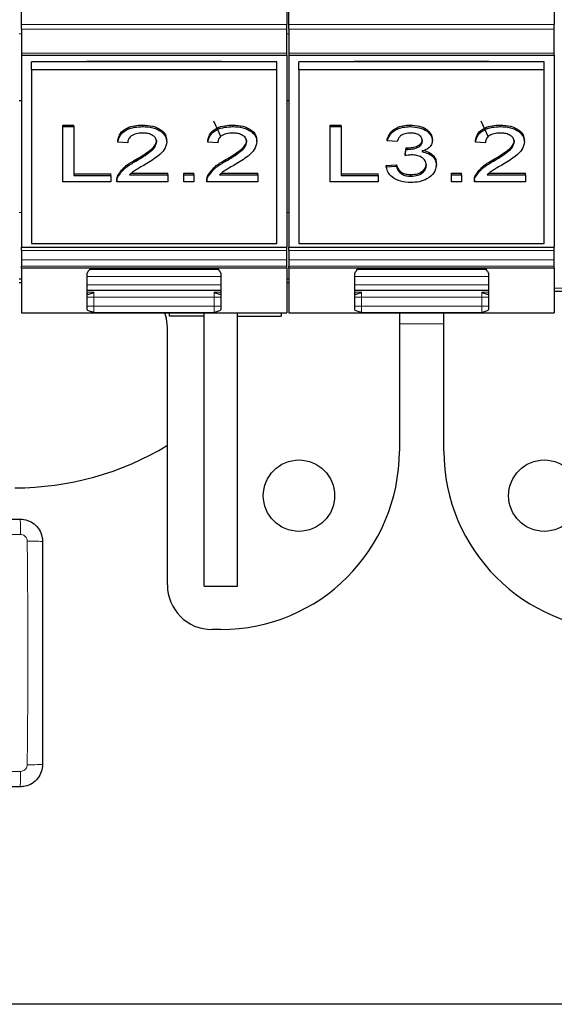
# Model space of a CAD drawing. Header units: millimetres. Extents: x 5 to 418, y 2 to 292.
# Tile 5 of 41: x 104 to 116, y 73 to 95. Entities that reach past the tile are written whole.
import ezdxf

# ---------------------------------------------------------------- set-up
doc = ezdxf.new("R2010")
doc.units = ezdxf.units.MM

msp = doc.modelspace()

# ---------------------------------------------------------------- linework, layer by layer
at = {"color": 7, "linetype": 'Continuous', "lineweight": 25}
for p, q in [((103.9596, 95.1836), (103.9596, 100.0715)), ((109.9096, 100.0715), (109.9096, 95.1836)), ((109.9596, 95.1836), (109.9596, 100.0715)), ((115.9096, 100.0715), (115.9096, 95.1836)), ((103.9596, 95.0775), (103.9596, 95.1836)), ((109.9096, 95.0775), (109.9096, 95.1836)), ((109.9596, 95.0775), (109.9596, 95.1836)), ((115.9096, 95.0775), (115.9096, 95.1836)), ((103.9596, 95.0775), (103.9596, 94.5372)), ((109.9096, 94.5372), (109.9096, 95.0775)), ((109.9596, 95.0775), (109.9596, 94.5372)), ((115.9096, 94.5372), (115.9096, 95.0775)), ((103.9596, 94.5372), (103.9596, 94.4933)), ((103.9596, 94.4933), (109.9096, 94.4933)), ((103.9596, 94.4933), (103.9596, 90.1885)), ((109.9096, 94.4933), (109.9096, 94.5372)), ((109.9096, 94.4933), (109.9096, 90.1885)), ((109.9596, 94.5372), (109.9596, 94.4933)), ((109.9596, 94.4933), (115.9096, 94.4933)), ((109.9596, 94.4933), (109.9596, 90.1885)), ((115.9096, 94.4933), (115.9096, 94.5372)), ((115.9096, 94.4933), (115.9096, 90.1885)), ((104.1846, 94.166), (104.1846, 94.3428)), ((109.6846, 94.3428), (104.1846, 94.3428)), ((105.4222, 94.3604), (108.447, 94.3604)), ((105.4222, 94.3428), (105.4222, 94.3604)), ((105.5971, 94.3604), (105.5971, 94.3428)), ((108.2721, 94.3428), (108.2721, 94.3604)), ((108.447, 94.3604), (108.447, 94.3428)), ((109.6846, 94.166), (109.6846, 94.3428)), ((115.6846, 94.3428), (110.1846, 94.3428)), ((110.1846, 94.166), (110.1846, 94.3428)), ((111.4222, 94.3604), (114.447, 94.3604)), ((111.4222, 94.3428), (111.4222, 94.3604)), ((111.5971, 94.3604), (111.5971, 94.3428)), ((114.2721, 94.3428), (114.2721, 94.3604)), ((114.447, 94.3604), (114.447, 94.3428)), ((115.6846, 94.166), (115.6846, 94.3428)), ((109.6846, 94.166), (104.1846, 94.166)), ((104.1846, 94.166), (104.1846, 90.2769)), ((109.6846, 90.2769), (109.6846, 94.166)), ((115.6846, 94.166), (110.1846, 94.166)), ((110.1846, 94.166), (110.1846, 90.2769)), ((115.6846, 90.2769), (115.6846, 94.166)), ((103.9596, 93.4715), (103.9096, 93.4715)), ((109.9596, 93.4715), (109.9096, 93.4715)), ((104.8865, 92.9286), (105.1333, 92.9286)), ((104.8865, 92.8932), (104.8865, 92.9286)), ((105.1333, 92.8932), (105.1333, 92.9286)), ((106.6814, 92.8932), (106.6814, 92.9286)), ((108.4288, 92.6686), (108.2721, 93.017)), ((108.7006, 92.8932), (108.7006, 92.9286)), ((110.8865, 92.9286), (111.1333, 92.9286)), ((110.8865, 92.8932), (110.8865, 92.9286)), ((111.1333, 92.8932), (111.1333, 92.9286)), ((112.6772, 92.8932), (112.6772, 92.9286)), ((114.4288, 92.6686), (114.2721, 93.017)), ((114.7006, 92.8932), (114.7006, 92.9286)), ((104.8865, 91.6558), (104.8865, 92.8932)), ((104.8865, 92.8932), (105.1333, 92.8932)), ((105.1333, 92.8932), (105.1333, 91.7986)), ((110.8865, 92.8932), (111.1333, 92.8932)), ((110.8865, 91.6558), (110.8865, 92.8932)), ((111.1333, 92.8932), (111.1333, 91.7986)), ((106.1205, 92.5442), (106.1205, 92.5795)), ((106.3449, 92.5283), (106.1205, 92.5442)), ((107.2199, 92.5516), (107.2199, 92.587)), ((108.1397, 92.5442), (108.1397, 92.5795)), ((108.3641, 92.5283), (108.1397, 92.5442)), ((109.2391, 92.5516), (109.2391, 92.587)), ((112.1654, 92.5759), (112.1654, 92.6113)), ((112.3897, 92.5601), (112.1654, 92.5759)), ((113.175, 92.5786), (113.175, 92.614)), ((114.1397, 92.5442), (114.1397, 92.5795)), ((114.3641, 92.5283), (114.1397, 92.5442)), ((115.2391, 92.5516), (115.2391, 92.587)), ((112.5671, 92.2781), (112.5902, 92.4209)), ((112.5671, 92.2428), (112.5902, 92.3855)), ((112.5671, 92.2428), (112.5671, 92.2781)), ((112.5902, 92.3855), (112.5902, 92.4209)), ((112.6225, 92.3838), (112.6225, 92.4192)), ((106.525, 92.1186), (106.525, 92.1539)), ((108.5443, 92.1186), (108.5443, 92.1539)), ((112.1429, 92.0243), (112.3673, 92.0401)), ((112.3673, 92.0048), (112.3673, 92.0401)), ((113.2647, 92.0281), (113.2647, 92.0635)), ((114.5443, 92.1186), (114.5443, 92.1539)), ((105.1333, 91.8339), (105.9634, 91.8339)), ((105.9634, 91.7986), (105.9634, 91.8339)), ((106.3862, 91.8144), (107.2423, 91.8144)), ((106.4269, 91.8498), (107.2423, 91.8498)), ((107.2423, 91.8144), (107.2423, 91.8498)), ((107.2423, 91.8144), (107.2423, 91.6558)), ((107.6013, 91.8498), (107.8256, 91.8498)), ((107.6013, 91.8144), (107.6013, 91.8498)), ((107.6013, 91.6558), (107.6013, 91.8144)), ((107.6013, 91.8144), (107.8256, 91.8144)), ((107.8256, 91.8144), (107.8256, 91.8498)), ((107.8256, 91.8144), (107.8256, 91.6558)), ((108.4055, 91.8144), (109.2615, 91.8144)), ((108.4462, 91.8498), (109.2615, 91.8498)), ((109.2615, 91.8144), (109.2615, 91.8498)), ((109.2615, 91.8144), (109.2615, 91.6558)), ((111.1333, 91.8339), (111.9634, 91.8339)), ((111.9634, 91.7986), (111.9634, 91.8339)), ((112.1429, 91.9889), (112.1429, 92.0243)), ((112.1429, 91.9889), (112.3673, 92.0048)), ((112.6954, 91.7827), (112.6954, 91.818)), ((113.6013, 91.8498), (113.8256, 91.8498)), ((113.6013, 91.8144), (113.6013, 91.8498)), ((113.6013, 91.8144), (113.8256, 91.8144)), ((113.6013, 91.6558), (113.6013, 91.8144)), ((113.8256, 91.8144), (113.8256, 91.8498)), ((113.8256, 91.8144), (113.8256, 91.6558)), ((114.4055, 91.8144), (115.2615, 91.8144)), ((114.4462, 91.8498), (115.2615, 91.8498)), ((115.2615, 91.8144), (115.2615, 91.8498)), ((115.2615, 91.8144), (115.2615, 91.6558)), ((105.9634, 91.6558), (104.8865, 91.6558)), ((105.1333, 91.7986), (105.9634, 91.7986)), ((105.9634, 91.7986), (105.9634, 91.6558)), ((106.0981, 91.7005), (106.0981, 91.6563)), ((107.2423, 91.6558), (106.0981, 91.6558)), ((106.1215, 91.7658), (106.1215, 91.8012)), ((107.8256, 91.6558), (107.6013, 91.6558)), ((108.1173, 91.7005), (108.1173, 91.6563)), ((109.2615, 91.6558), (108.1173, 91.6558)), ((108.1408, 91.7658), (108.1408, 91.8012)), ((111.9634, 91.6558), (110.8865, 91.6558)), ((111.1333, 91.7986), (111.9634, 91.7986)), ((111.9634, 91.7986), (111.9634, 91.6558)), ((113.8256, 91.6558), (113.6013, 91.6558)), ((114.1173, 91.7005), (114.1173, 91.6563)), ((115.2615, 91.6558), (114.1173, 91.6558)), ((114.1408, 91.7658), (114.1408, 91.8012)), ((104.1846, 90.2769), (109.6846, 90.2769)), ((110.1846, 90.2769), (115.6846, 90.2769)), ((103.9596, 90.1885), (109.9096, 90.1885)), ((103.9596, 90.1178), (103.9596, 90.1885)), ((103.9596, 90.1178), (103.9596, 89.9057)), ((109.9096, 90.1178), (109.9096, 90.1885)), ((109.9096, 89.9057), (109.9096, 90.1178)), ((109.9596, 90.1885), (115.9096, 90.1885)), ((109.9596, 90.1178), (109.9596, 90.1885)), ((109.9596, 90.1178), (109.9596, 89.9057)), ((115.9096, 90.1178), (115.9096, 90.1885)), ((115.9096, 89.9057), (115.9096, 90.1178)), ((103.9596, 89.9057), (103.9596, 89.7654)), ((109.9096, 89.7654), (109.9096, 89.9057)), ((109.9596, 89.9057), (109.9596, 89.7654)), ((115.9096, 89.7654), (115.9096, 89.9057)), ((103.9596, 89.7215), (103.9596, 89.7654)), ((109.9096, 89.7215), (103.9596, 89.7215)), ((103.9596, 89.7215), (103.9596, 88.7215)), ((105.4346, 89.6018), (105.4597, 89.6545)), ((105.4346, 88.7943), (105.4346, 89.6018)), ((105.5017, 89.6965), (108.3675, 89.6965)), ((108.4095, 89.6545), (108.4346, 89.6018)), ((108.4346, 89.6018), (108.4346, 88.7943)), ((109.9096, 89.7215), (109.9096, 89.7654)), ((109.9096, 89.7215), (109.9096, 88.7215)), ((109.9596, 89.7215), (109.9596, 89.7654)), ((115.9096, 89.7215), (109.9596, 89.7215)), ((109.9596, 89.7215), (109.9596, 88.7215)), ((111.4346, 89.6018), (111.4597, 89.6545)), ((111.4346, 88.7943), (111.4346, 89.6018)), ((111.5017, 89.6965), (114.3675, 89.6965)), ((114.4095, 89.6545), (114.4346, 89.6018)), ((114.4346, 89.6018), (114.4346, 88.7943)), ((115.9096, 89.7215), (115.9096, 89.7654)), ((115.9096, 89.7215), (115.9096, 88.7215)), ((103.9596, 89.4715), (103.9096, 89.4715)), ((103.9096, 89.3965), (103.9596, 89.3965)), ((109.9596, 89.4715), (109.9096, 89.4715)), ((109.9096, 89.3965), (109.9596, 89.3965)), ((108.4346, 89.2215), (105.4346, 89.2215)), ((114.4346, 89.2215), (111.4346, 89.2215)), ((115.9096, 89.2059), (119.6596, 89.2059)), ((103.9596, 88.7215), (109.9096, 88.7215)), ((107.2846, 88.6465), (107.2846, 88.7215)), ((108.0596, 82.5965), (108.0596, 88.7215)), ((108.8096, 82.5965), (108.8096, 88.7215)), ((109.7846, 88.7215), (109.7846, 88.6465)), ((109.9596, 88.7215), (115.9096, 88.7215)), ((112.4346, 88.7215), (112.4346, 85.6215)), ((113.4346, 85.6215), (113.4346, 88.7215)), ((108.0596, 88.6465), (107.2846, 88.6465)), ((108.8096, 88.6465), (109.7846, 88.6465)), ((107.2346, 82.6215), (107.2346, 88.3895)), ((108.0596, 82.5965), (108.8096, 82.5965)), ((108.4346, 81.6215), (108.2346, 81.6215)), ((152.6846, 73.2215), (43.1846, 73.2215))]:
    msp.add_line(p, q, dxfattribs=at)
at = {"color": 7, "linetype": 'Continuous', "lineweight": 18}
for p, q in [((109.9096, 95.1836), (103.9596, 95.1836)), ((115.9096, 95.1836), (109.9596, 95.1836)), ((103.9596, 94.9715), (103.9096, 94.9715)), ((103.9596, 95.0775), (109.9096, 95.0775)), ((109.9596, 94.9715), (109.9096, 94.9715)), ((109.9596, 95.0775), (115.9096, 95.0775)), ((109.9096, 94.5372), (103.9596, 94.5372)), ((115.9096, 94.5372), (109.9596, 94.5372)), ((103.9596, 90.9715), (103.9096, 90.9715)), ((109.9596, 90.9715), (109.9096, 90.9715)), ((103.9596, 90.1178), (109.9096, 90.1178)), ((109.9596, 90.1178), (115.9096, 90.1178)), ((109.9096, 89.9057), (103.9596, 89.9057)), ((115.9096, 89.9057), (109.9596, 89.9057)), ((109.9096, 89.7654), (103.9596, 89.7654)), ((115.9096, 89.7654), (109.9596, 89.7654)), ((108.4346, 89.5321), (105.4346, 89.5321)), ((114.4346, 89.5321), (111.4346, 89.5321)), ((108.4346, 89.3454), (105.4346, 89.3454)), ((105.4346, 89.1805), (105.5846, 89.1805)), ((105.5846, 89.1805), (105.5846, 89.0715)), ((108.2846, 89.0715), (108.2846, 89.1805)), ((108.2846, 89.1805), (108.4346, 89.1804)), ((114.4346, 89.3454), (111.4346, 89.3454)), ((111.4346, 89.1805), (111.5846, 89.1805)), ((111.5846, 89.1805), (111.5846, 89.0715)), ((114.2846, 89.0715), (114.2846, 89.1805)), ((114.2846, 89.1805), (114.4346, 89.1804)), ((115.9096, 89.2729), (119.6596, 89.2729)), ((105.5846, 89.0715), (105.4346, 89.0715)), ((105.5846, 89.0715), (105.5846, 88.8719)), ((105.5846, 89.0715), (108.2846, 89.0715)), ((108.4346, 89.0715), (108.2846, 89.0715)), ((108.2846, 88.8719), (108.2846, 89.0715)), ((111.5846, 89.0715), (111.4346, 89.0715)), ((111.5846, 89.0715), (111.5846, 88.8719)), ((111.5846, 89.0715), (114.2846, 89.0715)), ((114.4346, 89.0715), (114.2846, 89.0715)), ((114.2846, 88.8719), (114.2846, 89.0715)), ((105.4346, 88.8719), (105.5846, 88.8719)), ((105.5846, 88.8719), (105.5846, 88.7271)), ((108.2846, 88.8719), (105.5846, 88.8719)), ((108.2846, 88.7271), (105.5846, 88.7271)), ((108.2846, 88.7271), (108.2846, 88.8719)), ((108.2846, 88.8719), (108.4346, 88.8719)), ((111.4346, 88.8719), (111.5846, 88.8719)), ((111.5846, 88.8719), (111.5846, 88.7271)), ((114.2846, 88.8719), (111.5846, 88.8719)), ((114.2846, 88.7271), (111.5846, 88.7271)), ((114.2846, 88.7271), (114.2846, 88.8719)), ((114.2846, 88.8719), (114.4346, 88.8719)), ((113.4346, 88.4715), (112.4346, 88.4715))]:
    msp.add_line(p, q, dxfattribs=at)
at = {"color": 7, "linetype": 'Continuous', "lineweight": 25, "flags": 128}
msp.add_lwpolyline([(107.2346, 88.3895), (107.2142, 88.5903), (107.1779, 88.7215)], dxfattribs=at)
at = {"color": 7, "linetype": 'Continuous', "lineweight": 25}
for centre in [(110.1846, 84.6215), (115.6846, 84.6215)]:
    msp.add_circle(centre, 0.8, dxfattribs=at)
for centre, radius, start, end in [((105.5846, 89.5715), 0.15, 90, 146.39818), ((108.2846, 89.5715), 0.15, 33.60182, 90), ((111.5846, 89.5715), 0.15, 90, 146.39818), ((114.2846, 89.5715), 0.15, 33.60182, 90), ((103.8096, 91.4215), 6.625, 270, 301.12997), ((108.4346, 85.6215), 4, 270, 0), ((117.4346, 85.6215), 4, 180, 270), ((108.2346, 82.6215), 1, 180, 270)]:
    msp.add_arc(centre, radius, start, end, dxfattribs=at)
at = {"color": 7, "linetype": 'Continuous', "lineweight": 18}
for centre, radius, start, end in [((96.8989, 83.8375), 7.0405, 359.30829, 2.10777), ((104.1757, 76.3584), 7.2426, 87.9511, 90.6724), ((104.1757, 85.8393), 7.2475, 269.32804, 272.04754), ((96.8951, 78.3554), 7.0443, 357.89336, 0.69134)]:
    msp.add_arc(centre, radius, start, end, dxfattribs=at)
at = {"color": 7, "linetype": 'Continuous', "lineweight": 25}
for points, knots in [([(106.1205, 92.5795), (106.1334, 92.6345), (106.1593, 92.744), (106.3096, 92.8654), (106.4974, 92.9214), (106.62, 92.9262), (106.6814, 92.9286)], [0, 0, 0, 0, 0.28023524, 0.55889297, 0.77913227, 1, 1, 1, 1]), ([(106.6814, 92.9286), (106.7577, 92.9248), (106.9101, 92.9174), (107.0924, 92.8316), (107.2036, 92.7139), (107.2145, 92.6293), (107.2199, 92.587)], [0, 0, 0, 0, 0.28048227, 0.55964365, 0.77974864, 1, 1, 1, 1]), ([(108.1397, 92.5795), (108.1527, 92.6345), (108.1785, 92.744), (108.3288, 92.8654), (108.5167, 92.9214), (108.6392, 92.9262), (108.7006, 92.9286)], [0, 0, 0, 0, 0.28023524, 0.55889297, 0.77913227, 1, 1, 1, 1]), ([(108.7006, 92.9286), (108.777, 92.9248), (108.9293, 92.9174), (109.1116, 92.8316), (109.2229, 92.7139), (109.2337, 92.6293), (109.2391, 92.587)], [0, 0, 0, 0, 0.2804823, 0.5596436, 0.7797486, 1, 1, 1, 1]), ([(112.1654, 92.6113), (112.1826, 92.6594), (112.2171, 92.7554), (112.349, 92.8627), (112.5124, 92.9206), (112.6222, 92.9259), (112.6772, 92.9286)], [0, 0, 0, 0, 0.2802532, 0.5595228, 0.7795924, 1, 1, 1, 1]), ([(112.6772, 92.9286), (112.7466, 92.9236), (112.8854, 92.9137), (113.0539, 92.8375), (113.1558, 92.7297), (113.1686, 92.6525), (113.175, 92.614)], [0, 0, 0, 0, 0.2801842, 0.5598553, 0.7799999, 1, 1, 1, 1]), ([(114.1397, 92.5795), (114.1527, 92.6345), (114.1785, 92.744), (114.3288, 92.8654), (114.5167, 92.9214), (114.6392, 92.9262), (114.7006, 92.9286)], [0, 0, 0, 0, 0.2802352, 0.558893, 0.7791323, 1, 1, 1, 1]), ([(114.7006, 92.9286), (114.777, 92.9248), (114.9293, 92.9174), (115.1116, 92.8316), (115.2229, 92.7139), (115.2337, 92.6293), (115.2391, 92.587)], [0, 0, 0, 0, 0.2804823, 0.5596436, 0.7797486, 1, 1, 1, 1]), ([(106.1205, 92.5442), (106.1334, 92.5991), (106.1593, 92.7086), (106.3096, 92.83), (106.4974, 92.8861), (106.62, 92.8908), (106.6814, 92.8932)], [0, 0, 0, 0, 0.2802352, 0.558893, 0.7791323, 1, 1, 1, 1]), ([(106.6765, 92.7504), (106.6281, 92.7479), (106.5315, 92.7428), (106.4153, 92.6872), (106.3531, 92.6088), (106.3476, 92.5552), (106.3449, 92.5283)], [0, 0, 0, 0, 0.2804101, 0.559489, 0.7793747, 1, 1, 1, 1]), ([(106.9955, 92.5501), (106.9896, 92.5818), (106.9777, 92.6451), (106.8869, 92.7113), (106.7819, 92.746), (106.7116, 92.7489), (106.6765, 92.7504)], [0, 0, 0, 0, 0.27907993, 0.55861185, 0.77904313, 1, 1, 1, 1]), ([(106.6814, 92.8932), (106.7577, 92.8895), (106.9101, 92.882), (107.0924, 92.7963), (107.2036, 92.6786), (107.2145, 92.594), (107.2199, 92.5516)], [0, 0, 0, 0, 0.28048227, 0.55964365, 0.77974864, 1, 1, 1, 1]), ([(108.1397, 92.5442), (108.1527, 92.5991), (108.1785, 92.7086), (108.3288, 92.83), (108.5167, 92.8861), (108.6392, 92.8908), (108.7006, 92.8932)], [0, 0, 0, 0, 0.2802352, 0.558893, 0.7791323, 1, 1, 1, 1]), ([(108.6957, 92.7504), (108.6473, 92.7479), (108.5507, 92.7428), (108.4345, 92.6872), (108.3724, 92.6088), (108.3669, 92.5552), (108.3641, 92.5283)], [0, 0, 0, 0, 0.2804101, 0.559489, 0.7793747, 1, 1, 1, 1]), ([(109.0147, 92.5501), (109.0088, 92.5818), (108.997, 92.6451), (108.9061, 92.7113), (108.8011, 92.746), (108.7309, 92.7489), (108.6957, 92.7504)], [0, 0, 0, 0, 0.27907993, 0.55861185, 0.77904313, 1, 1, 1, 1]), ([(108.7006, 92.8932), (108.777, 92.8895), (108.9293, 92.882), (109.1116, 92.7963), (109.2229, 92.6786), (109.2337, 92.594), (109.2391, 92.5516)], [0, 0, 0, 0, 0.2804823, 0.5596436, 0.7797486, 1, 1, 1, 1]), ([(112.1654, 92.5759), (112.1826, 92.624), (112.2171, 92.7201), (112.349, 92.8273), (112.5124, 92.8852), (112.6222, 92.8905), (112.6772, 92.8932)], [0, 0, 0, 0, 0.2802532, 0.5595228, 0.7795924, 1, 1, 1, 1]), ([(112.6842, 92.7504), (112.6429, 92.7478), (112.5605, 92.7425), (112.4636, 92.6927), (112.4102, 92.6271), (112.3966, 92.5824), (112.3897, 92.5601)], [0, 0, 0, 0, 0.2800014, 0.5591308, 0.7793201, 1, 1, 1, 1]), ([(112.6772, 92.8932), (112.7466, 92.8883), (112.8854, 92.8784), (113.0539, 92.8022), (113.1558, 92.6943), (113.1686, 92.6172), (113.175, 92.5786)], [0, 0, 0, 0, 0.2801842, 0.5598553, 0.7799999, 1, 1, 1, 1]), ([(112.9506, 92.5734), (112.9463, 92.6006), (112.9376, 92.655), (112.8636, 92.7142), (112.7746, 92.746), (112.7143, 92.749), (112.6842, 92.7504)], [0, 0, 0, 0, 0.27946, 0.5589523, 0.7792553, 1, 1, 1, 1]), ([(114.1397, 92.5442), (114.1527, 92.5991), (114.1785, 92.7086), (114.3288, 92.83), (114.5167, 92.8861), (114.6392, 92.8908), (114.7006, 92.8932)], [0, 0, 0, 0, 0.2802352, 0.558893, 0.7791323, 1, 1, 1, 1]), ([(114.6957, 92.7504), (114.6473, 92.7479), (114.5507, 92.7428), (114.4345, 92.6872), (114.3724, 92.6088), (114.3669, 92.5552), (114.3641, 92.5283)], [0, 0, 0, 0, 0.2804101, 0.559489, 0.7793747, 1, 1, 1, 1]), ([(115.0147, 92.5501), (115.0088, 92.5818), (114.997, 92.6451), (114.9061, 92.7113), (114.8011, 92.746), (114.7309, 92.7489), (114.6957, 92.7504)], [0, 0, 0, 0, 0.27907993, 0.55861185, 0.77904313, 1, 1, 1, 1]), ([(114.7006, 92.8932), (114.777, 92.8895), (114.9293, 92.882), (115.1116, 92.7963), (115.2229, 92.6786), (115.2337, 92.594), (115.2391, 92.5516)], [0, 0, 0, 0, 0.28048227, 0.55964365, 0.77974864, 1, 1, 1, 1]), ([(106.525, 92.1539), (106.6369, 92.2216), (106.7926, 92.3157), (106.9646, 92.4629), (106.9852, 92.5447), (106.9955, 92.5855)], [0, 0, 0, 0, 0.5613127, 0.7813859, 1, 1, 1, 1]), ([(106.525, 92.1186), (106.6369, 92.1862), (106.7926, 92.2804), (106.9646, 92.4276), (106.9852, 92.5094), (106.9955, 92.5501)], [0, 0, 0, 0, 0.56131265, 0.78138587, 1, 1, 1, 1]), ([(107.2199, 92.5516), (107.208, 92.4925), (107.1843, 92.3741), (106.9962, 92.2028), (106.8337, 92.1042), (106.7343, 92.044)], [0, 0, 0, 0, 0.2787415, 0.5588337, 1, 1, 1, 1]), ([(108.5443, 92.1539), (108.6561, 92.2216), (108.8118, 92.3157), (108.9838, 92.4629), (109.0045, 92.5447), (109.0147, 92.5855)], [0, 0, 0, 0, 0.5613127, 0.7813859, 1, 1, 1, 1]), ([(108.5443, 92.1186), (108.6561, 92.1862), (108.8118, 92.2804), (108.9838, 92.4276), (109.0045, 92.5094), (109.0147, 92.5501)], [0, 0, 0, 0, 0.5613127, 0.7813859, 1, 1, 1, 1]), ([(109.2391, 92.5516), (109.2272, 92.4925), (109.2035, 92.3741), (109.0154, 92.2028), (108.8529, 92.1042), (108.7536, 92.044)], [0, 0, 0, 0, 0.2787415, 0.5588337, 1, 1, 1, 1]), ([(112.6225, 92.4192), (112.6669, 92.422), (112.7555, 92.4276), (112.8699, 92.467), (112.9425, 92.5341), (112.9479, 92.5839), (112.9506, 92.6088)], [0, 0, 0, 0, 0.2806803, 0.5609514, 0.7800568, 1, 1, 1, 1]), ([(112.6225, 92.3838), (112.6669, 92.3866), (112.7555, 92.3923), (112.8699, 92.4317), (112.9425, 92.4987), (112.9479, 92.5485), (112.9506, 92.5734)], [0, 0, 0, 0, 0.2806803, 0.5609514, 0.7800568, 1, 1, 1, 1]), ([(113.175, 92.5786), (113.171, 92.5492), (113.1631, 92.4903), (113.0871, 92.3955), (112.9934, 92.3568), (112.9363, 92.3332)], [0, 0, 0, 0, 0.2804963, 0.5610033, 1, 1, 1, 1]), ([(114.5443, 92.1539), (114.6561, 92.2216), (114.8118, 92.3157), (114.9838, 92.4629), (115.0045, 92.5447), (115.0147, 92.5855)], [0, 0, 0, 0, 0.56131265, 0.78138587, 1, 1, 1, 1]), ([(114.5443, 92.1186), (114.6561, 92.1862), (114.8118, 92.2804), (114.9838, 92.4276), (115.0045, 92.5094), (115.0147, 92.5501)], [0, 0, 0, 0, 0.5613127, 0.7813859, 1, 1, 1, 1]), ([(115.2391, 92.5516), (115.2272, 92.4925), (115.2035, 92.3741), (115.0154, 92.2028), (114.8529, 92.1042), (114.7536, 92.044)], [0, 0, 0, 0, 0.27874148, 0.55883368, 1, 1, 1, 1]), ([(112.7122, 92.2596), (112.6847, 92.2582), (112.6356, 92.2556), (112.5881, 92.2467), (112.5671, 92.2428)], [0, 0, 0, 0, 0.5597721, 1, 1, 1, 1]), ([(112.5902, 92.4209), (112.5963, 92.4204), (112.607, 92.4196), (112.6178, 92.4193), (112.6225, 92.4192)], [0, 0, 0, 0, 0.5600031, 1, 1, 1, 1]), ([(112.5902, 92.3855), (112.5963, 92.3851), (112.607, 92.3842), (112.6178, 92.3839), (112.6225, 92.3838)], [0, 0, 0, 0, 0.5600031, 1, 1, 1, 1]), ([(113.0404, 92.0293), (113.0354, 92.0637), (113.0254, 92.1324), (112.9372, 92.2098), (112.8266, 92.2535), (112.7504, 92.2576), (112.7122, 92.2596)], [0, 0, 0, 0, 0.2797467, 0.5591709, 0.7794436, 1, 1, 1, 1]), ([(112.9363, 92.3686), (112.989, 92.3563), (113.0945, 92.3319), (113.2024, 92.2491), (113.2576, 92.1555), (113.2623, 92.0942), (113.2647, 92.0635)], [0, 0, 0, 0, 0.2798072, 0.5591854, 0.7794082, 1, 1, 1, 1]), ([(112.9363, 92.3332), (112.989, 92.321), (113.0945, 92.2965), (113.2024, 92.2138), (113.2576, 92.1201), (113.2623, 92.0588), (113.2647, 92.0281)], [0, 0, 0, 0, 0.2798072, 0.5591854, 0.7794082, 1, 1, 1, 1]), ([(106.1215, 91.8012), (106.1777, 91.8781), (106.2782, 92.0158), (106.4494, 92.1116), (106.525, 92.1539)], [0, 0, 0, 0, 0.5583593, 1, 1, 1, 1]), ([(106.1215, 91.7658), (106.1777, 91.8427), (106.2782, 91.9804), (106.4494, 92.0762), (106.525, 92.1186)], [0, 0, 0, 0, 0.5583593, 1, 1, 1, 1]), ([(106.7343, 92.044), (106.6926, 92.0196), (106.6238, 91.9795), (106.529, 91.923), (106.45, 91.8736), (106.4075, 91.8342), (106.3862, 91.8144)], [0, 0, 0, 0, 0.3400378, 0.5600628, 0.7800895, 1, 1, 1, 1]), ([(108.1408, 91.8012), (108.1969, 91.8781), (108.2974, 92.0158), (108.4687, 92.1116), (108.5443, 92.1539)], [0, 0, 0, 0, 0.5583593, 1, 1, 1, 1]), ([(108.1408, 91.7658), (108.1969, 91.8427), (108.2974, 91.9804), (108.4687, 92.0762), (108.5443, 92.1186)], [0, 0, 0, 0, 0.5583593, 1, 1, 1, 1]), ([(108.7536, 92.044), (108.7118, 92.0196), (108.6431, 91.9795), (108.5482, 91.923), (108.4692, 91.8736), (108.4267, 91.8342), (108.4055, 91.8144)], [0, 0, 0, 0, 0.3400378, 0.5600628, 0.7800895, 1, 1, 1, 1]), ([(112.3673, 92.0401), (112.3788, 92.0081), (112.4018, 91.9442), (112.4752, 91.8643), (112.5851, 91.8232), (112.6586, 91.8198), (112.6954, 91.818)], [0, 0, 0, 0, 0.2808811, 0.5600727, 0.7796532, 1, 1, 1, 1]), ([(113.2647, 92.0281), (113.2545, 91.9691), (113.2341, 91.8512), (113.0748, 91.7228), (112.8839, 91.6499), (112.7529, 91.6432), (112.6874, 91.6399)], [0, 0, 0, 0, 0.2794007, 0.5590642, 0.7793783, 1, 1, 1, 1]), ([(112.6954, 91.818), (112.7472, 91.8215), (112.8507, 91.8283), (112.9661, 91.8956), (113.0312, 91.9787), (113.0373, 92.036), (113.0404, 92.0647)], [0, 0, 0, 0, 0.2798831, 0.5589932, 0.779319, 1, 1, 1, 1]), ([(112.6954, 91.7827), (112.7472, 91.7861), (112.8507, 91.7929), (112.9661, 91.8602), (113.0312, 91.9434), (113.0373, 92.0007), (113.0404, 92.0293)], [0, 0, 0, 0, 0.2798831, 0.5589932, 0.779319, 1, 1, 1, 1]), ([(114.1408, 91.8012), (114.1969, 91.8781), (114.2974, 92.0158), (114.4687, 92.1116), (114.5443, 92.1539)], [0, 0, 0, 0, 0.5583593, 1, 1, 1, 1]), ([(114.1408, 91.7658), (114.1969, 91.8427), (114.2974, 91.9804), (114.4687, 92.0762), (114.5443, 92.1186)], [0, 0, 0, 0, 0.55835928, 1, 1, 1, 1]), ([(114.7536, 92.044), (114.7118, 92.0196), (114.6431, 91.9795), (114.5482, 91.923), (114.4692, 91.8736), (114.4267, 91.8342), (114.4055, 91.8144)], [0, 0, 0, 0, 0.3400378, 0.56006281, 0.78008951, 1, 1, 1, 1]), ([(112.6874, 91.6399), (112.6111, 91.6448), (112.4587, 91.6546), (112.2817, 91.7463), (112.1729, 91.8635), (112.1529, 91.9471), (112.1429, 91.9889)], [0, 0, 0, 0, 0.27991052, 0.55924905, 0.77947627, 1, 1, 1, 1]), ([(112.3673, 92.0048), (112.3788, 91.9727), (112.4018, 91.9088), (112.4752, 91.829), (112.5851, 91.7879), (112.6586, 91.7844), (112.6954, 91.7827)], [0, 0, 0, 0, 0.2808811, 0.5600727, 0.7796532, 1, 1, 1, 1]), ([(106.0981, 91.6911), (106.0987, 91.7121), (106.0998, 91.7496), (106.1149, 91.7854), (106.1215, 91.8012)], [0, 0, 0, 0, 0.5599563, 1, 1, 1, 1]), ([(106.0981, 91.6558), (106.0987, 91.6767), (106.0998, 91.7142), (106.1149, 91.7501), (106.1215, 91.7658)], [0, 0, 0, 0, 0.55995634, 1, 1, 1, 1]), ([(108.1173, 91.6911), (108.1179, 91.7121), (108.119, 91.7496), (108.1341, 91.7854), (108.1408, 91.8012)], [0, 0, 0, 0, 0.5599563, 1, 1, 1, 1]), ([(108.1173, 91.6558), (108.1179, 91.6767), (108.119, 91.7142), (108.1341, 91.7501), (108.1408, 91.7658)], [0, 0, 0, 0, 0.5599563, 1, 1, 1, 1]), ([(114.1173, 91.6911), (114.1179, 91.7121), (114.119, 91.7496), (114.1341, 91.7854), (114.1408, 91.8012)], [0, 0, 0, 0, 0.5599563, 1, 1, 1, 1]), ([(114.1173, 91.6558), (114.1179, 91.6767), (114.119, 91.7142), (114.1341, 91.7501), (114.1408, 91.7658)], [0, 0, 0, 0, 0.5599563, 1, 1, 1, 1]), ([(105.4413, 89.1446), (105.4473, 89.1421), (105.459, 89.1371), (105.5075, 89.1478), (105.5526, 89.1669), (105.5846, 89.1805)], [0, 0, 0, 0, 0.2293217, 0.4538366, 1, 1, 1, 1]), ([(108.2846, 89.1805), (108.3169, 89.1668), (108.3621, 89.1476), (108.4104, 89.1372), (108.422, 89.1421), (108.4279, 89.1446)], [0, 0, 0, 0, 0.55230812, 0.77200205, 1, 1, 1, 1]), ([(111.4413, 89.1446), (111.4473, 89.1421), (111.459, 89.1371), (111.5075, 89.1478), (111.5526, 89.1669), (111.5846, 89.1805)], [0, 0, 0, 0, 0.2293217, 0.4538366, 1, 1, 1, 1]), ([(114.2846, 89.1805), (114.3169, 89.1668), (114.3621, 89.1476), (114.4104, 89.1372), (114.422, 89.1421), (114.4279, 89.1446)], [0, 0, 0, 0, 0.5523081, 0.7720021, 1, 1, 1, 1]), ([(105.5846, 88.7271), (105.5723, 88.7302), (105.5566, 88.7343), (105.5219, 88.7433), (105.4849, 88.7555), (105.4433, 88.7738), (105.4374, 88.7877), (105.4346, 88.7943)], [0, 0, 0, 0, 0.1693168, 0.2177005, 0.4779248, 0.7539112, 1, 1, 1, 1]), ([(108.4346, 88.7943), (108.4305, 88.7873), (108.4224, 88.7735), (108.3733, 88.7498), (108.3196, 88.736), (108.2846, 88.7271)], [0, 0, 0, 0, 0.265609, 0.5216251, 1, 1, 1, 1]), ([(111.5846, 88.7271), (111.5723, 88.7302), (111.5566, 88.7343), (111.5219, 88.7433), (111.4849, 88.7555), (111.4433, 88.7738), (111.4374, 88.7877), (111.4346, 88.7943)], [0, 0, 0, 0, 0.1693168, 0.2177005, 0.4779248, 0.7539112, 1, 1, 1, 1]), ([(114.4346, 88.7943), (114.4305, 88.7873), (114.4224, 88.7735), (114.3733, 88.7498), (114.3196, 88.736), (114.2846, 88.7271)], [0, 0, 0, 0, 0.265609, 0.5216251, 1, 1, 1, 1]), ([(91.9346, 84.0965), (93.9344, 84.0965), (97.9344, 84.0965), (101.9344, 84.0965), (103.9346, 84.0965)], [0, 0, 0, 0, 0.499961, 1, 1, 1, 1]), ([(103.9346, 84.0965), (103.9908, 84.0909), (104.1032, 84.0799), (104.253, 83.9937), (104.3661, 83.8668), (104.4261, 83.7262), (104.4322, 83.6333), (104.4346, 83.5965)], [0, 0, 0, 0, 0.2146723, 0.429352, 0.6440261, 0.8586954, 1, 1, 1, 1]), ([(104.4346, 83.5965), (104.4346, 83.0648), (104.4346, 81.9657), (104.4346, 80.299), (104.4346, 79.164), (104.4346, 78.5965)], [0, 0, 0, 0, 0.3189773, 0.6594761, 1, 1, 1, 1]), ([(104.4346, 78.5965), (104.4291, 78.5403), (104.418, 78.4278), (104.3318, 78.278), (104.205, 78.1649), (104.0644, 78.105), (103.9715, 78.0989), (103.9346, 78.0965)], [0, 0, 0, 0, 0.2146728, 0.4293525, 0.6440267, 0.8586958, 1, 1, 1, 1]), ([(103.9346, 78.0965), (101.9348, 78.0965), (97.9348, 78.0965), (93.9348, 78.0965), (91.9346, 78.0965)], [0, 0, 0, 0, 0.499961, 1, 1, 1, 1])]:
    msp.add_open_spline(points, degree=3, knots=knots, dxfattribs=at)
at = {"color": 7, "linetype": 'Continuous', "lineweight": 18}
for points, knots in [([(103.9388, 83.7525), (101.9373, 83.7728), (97.9344, 83.8134), (93.9316, 83.7728), (91.9303, 83.7525)], [0, 0, 0, 0, 0.5000392, 1, 1, 1, 1]), ([(104.0907, 83.6006), (104.0898, 83.6117), (104.0876, 83.6397), (104.0691, 83.6821), (104.0348, 83.7205), (103.9897, 83.7469), (103.9558, 83.7507), (103.9388, 83.7525)], [0, 0, 0, 0, 0.1406569, 0.3555039, 0.5710329, 0.7861716, 1, 1, 1, 1]), ([(104.0907, 78.5923), (104.0964, 79.1607), (104.1079, 80.2976), (104.1073, 81.9672), (104.0961, 83.0682), (104.0907, 83.6006)], [0, 0, 0, 0, 0.3404989, 0.6810495, 1, 1, 1, 1]), ([(103.9388, 78.4404), (103.9499, 78.4413), (103.978, 78.4434), (104.0203, 78.462), (104.0587, 78.4963), (104.0851, 78.5415), (104.0888, 78.5754), (104.0907, 78.5923)], [0, 0, 0, 0, 0.14056698, 0.35532785, 0.57084386, 0.7860438, 1, 1, 1, 1]), ([(91.9303, 78.4404), (93.9319, 78.4201), (97.9348, 78.3795), (101.9376, 78.4201), (103.9388, 78.4404)], [0, 0, 0, 0, 0.5000392, 1, 1, 1, 1])]:
    msp.add_open_spline(points, degree=3, knots=knots, dxfattribs=at)

doc.saveas('drawing.dxf')
